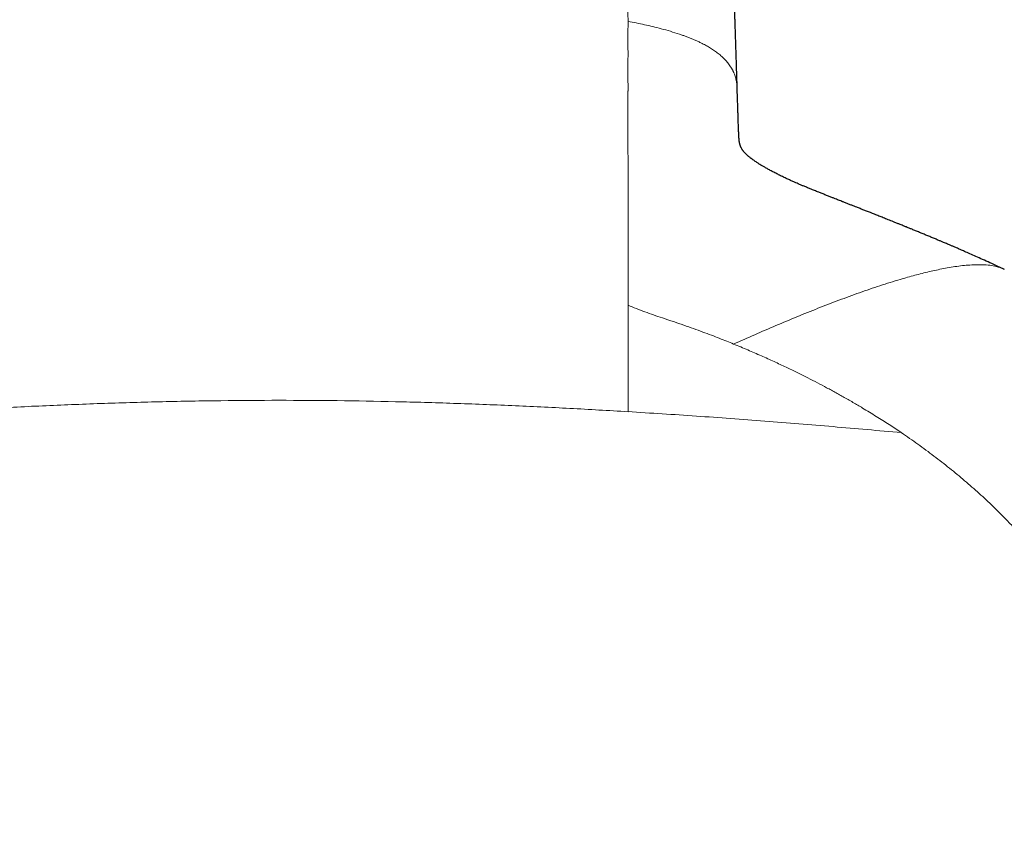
# Model space of a CAD drawing. Header units: millimetres. Extents: x 8 to 1352, y 12 to 1248.
# Tile 4 of 119: x 539 to 570, y 100 to 125. Entities that reach past the tile are written whole.
import ezdxf

# ---------------------------------------------------------------- set-up
doc = ezdxf.new("R2010")
doc.units = ezdxf.units.MM

msp = doc.modelspace()

# ---------------------------------------------------------------- linework, layer by layer
at = {"color": 7, "linetype": 'Continuous', "lineweight": 30}
msp.add_line((569.745, 117.448), (569.736, 117.453), dxfattribs=at)
for points, knots in [([(561.328, 123.149), (561.326, 123.196), (561.322, 123.319), (561.316, 123.512), (561.309, 123.727), (561.303, 123.929), (561.297, 124.119), (561.291, 124.297), (561.286, 124.465), (561.28, 124.632), (561.275, 124.797), (561.27, 124.959), (561.265, 125.108), (561.26, 125.243), (561.256, 125.366), (561.253, 125.476), (561.25, 125.574), (561.247, 125.661), (561.244, 125.738), (561.242, 125.805), (561.24, 125.862), (561.239, 125.91), (561.237, 125.949), (561.236, 125.986), (561.235, 126.025), (561.233, 126.071), (561.231, 126.131), (561.229, 126.205), (561.226, 126.295), (561.222, 126.397), (561.219, 126.51), (561.214, 126.648), (561.209, 126.808), (561.203, 126.988), (561.196, 127.204), (561.187, 127.459), (561.18, 127.683), (561.175, 127.845), (561.171, 127.939), (561.169, 128.027), (561.166, 128.106), (561.164, 128.168), (561.162, 128.216), (561.161, 128.251), (561.16, 128.283), (561.159, 128.314), (561.158, 128.347), (561.156, 128.399), (561.154, 128.476), (561.15, 128.574), (561.147, 128.679), (561.143, 128.79), (561.139, 128.909), (561.136, 129.016), (561.133, 129.11), (561.13, 129.188), (561.128, 129.269), (561.125, 129.353), (561.122, 129.439), (561.119, 129.524), (561.117, 129.603), (561.115, 129.674), (561.113, 129.734), (561.111, 129.788), (561.109, 129.835), (561.108, 129.878), (561.106, 129.93), (561.104, 129.995), (561.102, 130.075), (561.099, 130.163), (561.096, 130.256), (561.09, 130.442), (561.083, 130.668), (561.075, 130.931), (561.068, 131.137), (561.061, 131.366), (561.054, 131.618), (561.045, 131.898), (561.037, 132.182), (561.03, 132.417), (561.024, 132.603), (561.02, 132.738), (561.016, 132.877), (561.012, 133.021), (561.008, 133.168), (561.004, 133.317), (561, 133.442), (560.997, 133.542), (560.995, 133.618), (560.993, 133.69), (560.991, 133.759), (560.989, 133.823), (560.987, 133.88), (560.986, 133.925), (560.985, 133.963), (560.984, 133.998), (560.983, 134.036), (560.982, 134.08), (560.98, 134.13), (560.978, 134.191), (560.976, 134.263), (560.974, 134.347), (560.971, 134.439), (560.968, 134.535), (560.962, 134.73), (560.954, 134.997), (560.943, 135.337), (560.936, 135.578), (560.93, 135.743), (560.928, 135.827), (560.925, 135.901), (560.923, 135.965), (560.921, 136.017), (560.92, 136.057), (560.919, 136.087), (560.918, 136.113), (560.917, 136.139), (560.916, 136.169), (560.915, 136.208), (560.913, 136.256), (560.912, 136.313), (560.909, 136.378), (560.907, 136.46), (560.903, 136.555), (560.9, 136.658), (560.897, 136.757), (560.893, 136.851), (560.89, 136.94), (560.887, 137.024), (560.884, 137.105), (560.882, 137.182), (560.879, 137.257), (560.877, 137.324), (560.875, 137.386), (560.872, 137.466), (560.868, 137.568), (560.863, 137.698), (560.858, 137.839), (560.853, 137.991), (560.847, 138.153), (560.84, 138.325), (560.833, 138.502), (560.826, 138.683), (560.819, 138.868), (560.812, 139.061), (560.804, 139.263), (560.795, 139.474), (560.787, 139.682), (560.778, 139.886), (560.77, 140.086), (560.761, 140.293), (560.752, 140.505), (560.743, 140.723), (560.733, 140.942), (560.723, 141.187), (560.711, 141.453), (560.698, 141.739), (560.685, 142.016), (560.672, 142.292), (560.659, 142.566), (560.646, 142.838), (560.633, 143.101), (560.621, 143.354), (560.609, 143.598), (560.597, 143.829), (560.586, 144.047), (560.576, 144.253), (560.566, 144.45), (560.556, 144.64), (560.547, 144.812), (560.538, 144.968), (560.531, 145.108), (560.524, 145.243), (560.517, 145.374), (560.51, 145.502), (560.502, 145.641), (560.494, 145.793), (560.484, 145.961), (560.475, 146.137), (560.465, 146.302), (560.457, 146.456), (560.449, 146.598), (560.44, 146.743), (560.432, 146.893), (560.423, 147.046), (560.414, 147.202), (560.406, 147.337), (560.399, 147.447), (560.394, 147.53), (560.39, 147.604), (560.386, 147.67), (560.383, 147.724), (560.38, 147.768), (560.378, 147.804), (560.376, 147.838), (560.374, 147.874), (560.371, 147.918), (560.368, 147.97), (560.364, 148.033), (560.36, 148.102), (560.356, 148.177), (560.35, 148.267), (560.344, 148.37), (560.337, 148.483), (560.326, 148.661), (560.311, 148.903), (560.296, 149.141), (560.285, 149.314), (560.278, 149.422), (560.271, 149.526), (560.265, 149.625), (560.259, 149.718), (560.253, 149.81), (560.247, 149.902), (560.241, 149.992), (560.236, 150.079), (560.229, 150.175), (560.222, 150.283), (560.214, 150.403), (560.207, 150.509), (560.201, 150.6), (560.196, 150.676), (560.191, 150.754), (560.186, 150.831), (560.181, 150.907), (560.176, 150.982), (560.17, 151.06), (560.165, 151.141), (560.159, 151.224), (560.154, 151.3), (560.149, 151.367), (560.146, 151.42), (560.143, 151.467), (560.14, 151.506), (560.138, 151.539), (560.136, 151.565), (560.134, 151.586), (560.133, 151.605), (560.132, 151.625), (560.13, 151.647), (560.128, 151.672), (560.126, 151.704), (560.123, 151.746), (560.12, 151.798), (560.116, 151.855), (560.111, 151.916), (560.107, 151.981), (560.102, 152.052), (560.096, 152.129), (560.091, 152.21), (560.084, 152.296), (560.078, 152.387), (560.071, 152.482), (560.065, 152.567), (560.06, 152.64), (560.055, 152.699), (560.051, 152.76), (560.047, 152.816), (560.043, 152.865), (560.04, 152.905), (560.038, 152.941), (560.035, 152.972), (560.033, 152.999), (560.032, 153.023), (560.03, 153.046), (560.028, 153.069), (560.026, 153.092), (560.025, 153.117), (560.021, 153.16), (560.017, 153.226), (560.01, 153.314), (560.003, 153.407), (559.995, 153.506), (559.988, 153.608), (559.98, 153.714), (559.971, 153.823), (559.962, 153.936), (559.955, 154.032), (559.948, 154.113), (559.943, 154.175), (559.938, 154.239), (559.933, 154.302), (559.928, 154.363), (559.924, 154.421), (559.919, 154.475), (559.915, 154.526), (559.911, 154.574), (559.907, 154.617), (559.904, 154.654), (559.902, 154.687), (559.899, 154.714), (559.897, 154.737), (559.896, 154.756), (559.894, 154.774), (559.892, 154.796), (559.89, 154.825), (559.887, 154.861), (559.883, 154.907), (559.878, 154.963), (559.873, 155.028), (559.867, 155.097), (559.86, 155.169), (559.854, 155.244), (559.847, 155.322), (559.84, 155.402), (559.832, 155.485), (559.824, 155.571), (559.816, 155.661), (559.808, 155.753), (559.799, 155.845), (559.79, 155.937), (559.778, 156.057), (559.764, 156.202), (559.742, 156.413), (559.716, 156.658), (559.694, 156.857), (559.679, 156.98), (559.673, 157.032), (559.667, 157.083), (559.661, 157.133), (559.655, 157.179), (559.65, 157.222), (559.644, 157.262), (559.64, 157.299), (559.635, 157.333), (559.631, 157.363), (559.628, 157.389), (559.625, 157.414), (559.622, 157.437), (559.619, 157.458), (559.616, 157.477), (559.614, 157.494), (559.612, 157.511), (559.609, 157.529), (559.606, 157.549), (559.603, 157.572), (559.599, 157.598), (559.595, 157.627), (559.591, 157.658), (559.586, 157.692), (559.581, 157.727), (559.573, 157.778), (559.563, 157.843), (559.551, 157.919), (559.539, 157.99), (559.528, 158.056), (559.517, 158.119), (559.506, 158.181), (559.496, 158.237), (559.486, 158.288), (559.477, 158.333), (559.468, 158.376), (559.459, 158.421), (559.448, 158.47), (559.437, 158.522), (559.427, 158.563), (559.42, 158.594), (559.415, 158.615), (559.409, 158.639), (559.403, 158.664), (559.396, 158.692), (559.388, 158.721), (559.379, 158.757), (559.367, 158.799), (559.354, 158.846), (559.341, 158.891), (559.328, 158.932), (559.317, 158.968), (559.307, 158.999), (559.297, 159.03), (559.284, 159.068), (559.268, 159.114), (559.247, 159.171), (559.224, 159.234), (559.198, 159.298), (559.171, 159.363), (559.141, 159.43), (559.108, 159.502), (559.072, 159.577), (559.037, 159.646), (559.006, 159.706), (558.977, 159.759), (558.945, 159.816), (558.909, 159.878), (558.879, 159.931), (558.86, 159.962), (558.855, 159.97)], [0, 0, 0, 0, 0.002221, 0.005836, 0.009278, 0.012551, 0.015605, 0.018501, 0.021243, 0.023832, 0.026717, 0.029391, 0.031855, 0.034111, 0.03616, 0.038004, 0.039644, 0.041088, 0.042372, 0.0435, 0.044473, 0.045289, 0.045916, 0.046464, 0.047122, 0.047904, 0.048809, 0.05014, 0.051672, 0.053404, 0.055337, 0.057471, 0.060473, 0.063566, 0.066749, 0.071697, 0.076858, 0.078525, 0.080214, 0.08181, 0.083194, 0.084365, 0.085109, 0.085731, 0.086252, 0.086792, 0.087372, 0.087989, 0.089599, 0.091424, 0.093238, 0.095216, 0.097336, 0.0996, 0.100959, 0.102365, 0.103818, 0.10532, 0.10687, 0.108456, 0.109934, 0.111157, 0.112255, 0.113226, 0.114069, 0.114803, 0.115571, 0.116869, 0.118319, 0.119922, 0.121646, 0.123373, 0.130077, 0.133975, 0.13773, 0.141341, 0.146457, 0.151511, 0.156667, 0.161961, 0.164387, 0.166857, 0.169399, 0.172013, 0.1747, 0.177453, 0.180115, 0.181538, 0.182912, 0.184236, 0.18551, 0.186711, 0.187742, 0.188597, 0.189223, 0.189814, 0.190517, 0.191331, 0.192258, 0.193298, 0.194695, 0.196255, 0.197979, 0.199798, 0.201622, 0.208842, 0.214752, 0.220718, 0.222505, 0.224103, 0.225512, 0.22673, 0.227758, 0.228468, 0.229046, 0.229493, 0.229961, 0.23054, 0.23123, 0.232186, 0.233296, 0.23456, 0.23598, 0.238034, 0.240067, 0.242002, 0.24384, 0.24558, 0.247222, 0.248764, 0.250347, 0.251809, 0.253151, 0.254371, 0.255482, 0.257872, 0.26048, 0.263308, 0.266356, 0.269626, 0.27312, 0.276838, 0.280445, 0.284243, 0.288233, 0.292417, 0.296795, 0.30137, 0.305447, 0.30967, 0.31404, 0.318556, 0.323221, 0.327993, 0.332712, 0.339084, 0.345321, 0.35142, 0.35738, 0.363658, 0.36977, 0.375714, 0.381488, 0.387091, 0.392521, 0.397482, 0.402287, 0.406936, 0.411427, 0.415761, 0.41925, 0.422629, 0.425897, 0.429054, 0.432122, 0.435301, 0.43925, 0.443417, 0.447802, 0.452407, 0.455894, 0.459498, 0.463217, 0.467053, 0.471006, 0.475075, 0.479229, 0.481611, 0.483783, 0.485744, 0.487494, 0.489034, 0.490095, 0.491027, 0.491889, 0.49285, 0.493919, 0.495436, 0.497129, 0.498997, 0.50104, 0.503259, 0.506367, 0.509505, 0.512658, 0.521174, 0.529792, 0.532969, 0.536123, 0.539142, 0.542017, 0.54475, 0.547338, 0.550205, 0.552873, 0.555405, 0.557993, 0.561549, 0.565225, 0.56902, 0.571312, 0.573645, 0.576058, 0.578611, 0.580886, 0.583262, 0.585739, 0.588316, 0.590993, 0.593728, 0.595684, 0.59742, 0.598935, 0.60023, 0.601306, 0.602161, 0.602797, 0.603379, 0.604037, 0.60477, 0.605578, 0.606462, 0.608001, 0.609725, 0.611635, 0.613668, 0.615875, 0.618264, 0.620856, 0.62365, 0.626591, 0.629727, 0.633058, 0.636582, 0.638639, 0.640758, 0.642936, 0.645151, 0.646755, 0.648199, 0.649483, 0.650607, 0.651588, 0.652416, 0.653231, 0.654068, 0.654928, 0.655811, 0.656716, 0.659747, 0.663006, 0.66649, 0.670175, 0.674055, 0.678055, 0.682243, 0.686617, 0.691176, 0.693612, 0.696097, 0.698632, 0.701216, 0.703726, 0.706065, 0.708231, 0.710417, 0.712395, 0.714168, 0.715734, 0.717095, 0.71825, 0.7192, 0.719946, 0.720655, 0.721494, 0.722789, 0.724306, 0.726045, 0.728664, 0.731455, 0.734417, 0.737551, 0.740856, 0.744267, 0.747842, 0.75158, 0.755482, 0.75962, 0.763927, 0.768339, 0.77274, 0.777127, 0.785702, 0.794225, 0.809313, 0.824239, 0.827253, 0.83026, 0.83326, 0.836185, 0.838958, 0.841535, 0.843965, 0.846249, 0.848388, 0.850175, 0.851846, 0.853402, 0.854843, 0.856168, 0.857377, 0.858472, 0.859486, 0.860554, 0.86182, 0.863285, 0.864949, 0.866812, 0.868834, 0.871047, 0.873418, 0.875773, 0.881217, 0.886433, 0.89142, 0.89597, 0.900421, 0.904841, 0.909233, 0.91266, 0.915986, 0.919166, 0.922201, 0.926078, 0.929904, 0.933692, 0.935042, 0.936531, 0.938159, 0.939925, 0.94183, 0.943874, 0.946031, 0.949337, 0.952435, 0.955326, 0.958009, 0.959973, 0.961808, 0.963516, 0.965149, 0.968017, 0.970827, 0.973766, 0.976927, 0.979596, 0.982344, 0.985171, 0.987997, 0.990677, 0.992351, 0.993967, 0.99565, 0.997445, 0.99931, 1, 1, 1, 1]), ([(569.736, 117.454), (569.672, 117.484), (569.525, 117.552), (569.3, 117.655), (569.069, 117.759), (568.859, 117.853), (568.669, 117.937), (568.504, 118.009), (568.363, 118.071), (568.245, 118.122), (568.145, 118.165), (568.06, 118.201), (567.986, 118.233), (567.921, 118.26), (567.862, 118.285), (567.797, 118.313), (567.719, 118.346), (567.623, 118.386), (567.513, 118.432), (567.395, 118.481), (567.277, 118.53), (567.158, 118.579), (567.04, 118.628), (566.923, 118.676), (566.816, 118.719), (566.727, 118.756), (566.661, 118.782), (566.608, 118.804), (566.554, 118.826), (566.483, 118.854), (566.396, 118.89), (566.273, 118.939), (566.129, 118.997), (565.972, 119.059), (565.829, 119.116), (565.691, 119.171), (565.56, 119.223), (565.435, 119.272), (565.319, 119.318), (565.206, 119.362), (565.103, 119.403), (565.006, 119.441), (564.913, 119.478), (564.814, 119.516), (564.718, 119.554), (564.632, 119.588), (564.557, 119.618), (564.486, 119.646), (564.411, 119.675), (564.325, 119.709), (564.226, 119.748), (564.117, 119.791), (564.006, 119.836), (563.886, 119.883), (563.761, 119.933), (563.634, 119.985), (563.518, 120.032), (563.415, 120.074), (563.328, 120.11), (563.251, 120.144), (563.171, 120.179), (563.079, 120.219), (562.976, 120.266), (562.867, 120.317), (562.752, 120.372), (562.632, 120.431), (562.512, 120.492), (562.398, 120.551), (562.293, 120.609), (562.197, 120.663), (562.114, 120.712), (562.051, 120.751), (562.003, 120.78), (561.964, 120.806), (561.92, 120.835), (561.871, 120.868), (561.82, 120.905), (561.773, 120.94), (561.734, 120.97), (561.706, 120.992), (561.684, 121.01), (561.663, 121.029), (561.632, 121.056), (561.595, 121.091), (561.562, 121.125), (561.538, 121.152), (561.52, 121.175), (561.505, 121.196), (561.49, 121.217), (561.475, 121.24), (561.462, 121.264), (561.45, 121.287), (561.441, 121.307), (561.433, 121.326), (561.427, 121.343), (561.42, 121.362), (561.415, 121.379), (561.412, 121.393), (561.408, 121.406), (561.406, 121.418), (561.404, 121.429), (561.401, 121.441), (561.398, 121.456), (561.395, 121.473), (561.393, 121.49), (561.391, 121.504), (561.39, 121.516), (561.388, 121.527), (561.387, 121.539), (561.386, 121.553), (561.384, 121.571), (561.382, 121.592), (561.381, 121.618), (561.379, 121.644), (561.378, 121.669), (561.377, 121.694), (561.375, 121.723), (561.374, 121.752), (561.373, 121.782), (561.372, 121.812), (561.371, 121.842), (561.369, 121.875), (561.367, 121.914), (561.365, 121.962), (561.363, 122.022), (561.361, 122.092), (561.358, 122.177), (561.355, 122.278), (561.351, 122.397), (561.347, 122.53), (561.342, 122.677), (561.336, 122.838), (561.33, 122.997), (561.327, 123.103), (561.325, 123.151)], [0, 0, 0, 0, 0.013986, 0.03231, 0.049068, 0.064258, 0.077874, 0.089913, 0.099818, 0.108315, 0.115402, 0.121319, 0.126571, 0.131173, 0.135124, 0.139328, 0.144854, 0.151706, 0.159706, 0.168107, 0.176444, 0.184717, 0.193076, 0.201368, 0.209168, 0.215441, 0.22014, 0.222899, 0.226511, 0.23139, 0.23754, 0.244712, 0.256811, 0.267597, 0.277145, 0.28651, 0.296022, 0.304301, 0.312207, 0.319887, 0.32768, 0.333349, 0.339703, 0.346741, 0.353644, 0.359395, 0.364454, 0.368932, 0.373958, 0.379744, 0.386544, 0.394281, 0.402001, 0.409418, 0.418819, 0.427658, 0.435895, 0.443152, 0.449357, 0.454608, 0.460149, 0.466957, 0.474784, 0.483036, 0.491693, 0.501211, 0.510964, 0.520319, 0.529247, 0.537757, 0.545614, 0.552255, 0.555993, 0.560165, 0.565058, 0.570831, 0.577558, 0.584632, 0.590046, 0.594129, 0.59765, 0.60142, 0.605809, 0.616371, 0.626904, 0.635434, 0.643026, 0.650921, 0.659011, 0.667949, 0.677564, 0.686691, 0.694609, 0.701688, 0.709229, 0.718073, 0.723723, 0.729376, 0.734283, 0.738392, 0.742304, 0.746259, 0.751381, 0.756431, 0.76169, 0.765796, 0.76875, 0.771518, 0.774547, 0.777836, 0.782051, 0.786797, 0.792082, 0.797754, 0.80258, 0.806292, 0.810586, 0.814769, 0.818954, 0.823011, 0.827071, 0.831153, 0.836147, 0.842548, 0.850356, 0.85957, 0.870193, 0.884056, 0.899756, 0.917294, 0.93667, 0.957884, 0.980935, 1, 1, 1, 1])]:
    msp.add_open_spline(points, degree=3, knots=knots, dxfattribs=at)
at = {"color": 252, "linetype": 'Continuous', "lineweight": 0}
for points, knots in [([(557.886, 125.267), (557.886, 125.312), (557.885, 125.406), (557.884, 125.555), (557.883, 125.715), (557.883, 125.888), (557.882, 126.072), (557.882, 126.267), (557.881, 126.472), (557.881, 126.687), (557.881, 126.914), (557.88, 127.152), (557.88, 127.4), (557.88, 127.658), (557.88, 127.853), (557.88, 127.983), (557.88, 128.044), (557.88, 128.105), (557.88, 128.167), (557.881, 128.229), (557.881, 128.284), (557.881, 128.327), (557.881, 128.38), (557.881, 128.449), (557.881, 128.559), (557.881, 128.692), (557.881, 128.85), (557.881, 129.018), (557.881, 129.197), (557.881, 129.386), (557.882, 129.585), (557.882, 129.796), (557.882, 130.019), (557.882, 130.254), (557.882, 130.469), (557.883, 130.663), (557.883, 130.827), (557.883, 130.943), (557.883, 131.011), (557.883, 131.036), (557.883, 131.06), (557.883, 131.085), (557.883, 131.349), (557.884, 131.849), (557.884, 132.546), (557.884, 133.091), (557.883, 133.435), (557.883, 133.572), (557.883, 133.621), (557.883, 133.633), (557.883, 133.645), (557.883, 133.657), (557.883, 133.669), (557.883, 133.681), (557.883, 133.693), (557.883, 133.708), (557.883, 133.728), (557.883, 133.756), (557.883, 133.793), (557.883, 133.839), (557.883, 133.896), (557.883, 133.964), (557.884, 134.042), (557.884, 134.13), (557.884, 134.228), (557.884, 134.33), (557.884, 134.437), (557.884, 134.547), (557.884, 134.65), (557.884, 134.745), (557.885, 134.808), (557.885, 134.852), (557.885, 134.875), (557.885, 134.898), (557.885, 134.922), (557.885, 134.946), (557.885, 135.027), (557.885, 135.161), (557.885, 135.345), (557.885, 135.518), (557.886, 135.68), (557.886, 135.831), (557.886, 135.972), (557.886, 136.101), (557.886, 136.184), (557.886, 136.224)], [0, 0, 0, 0, 0.011166, 0.023366, 0.036601, 0.05087, 0.066173, 0.082211, 0.099245, 0.117278, 0.136308, 0.156336, 0.177362, 0.199385, 0.222406, 0.227604, 0.232851, 0.238146, 0.24349, 0.248881, 0.254321, 0.257841, 0.260201, 0.267919, 0.276091, 0.288979, 0.302855, 0.317719, 0.333571, 0.35041, 0.368238, 0.387053, 0.407398, 0.428784, 0.451212, 0.466584, 0.48241, 0.496712, 0.498992, 0.50128, 0.503577, 0.505882, 0.508196, 0.577524, 0.646853, 0.707862, 0.734706, 0.746517, 0.747677, 0.748837, 0.749997, 0.751157, 0.752317, 0.753477, 0.754637, 0.755797, 0.757783, 0.760525, 0.764022, 0.768275, 0.773936, 0.780545, 0.788102, 0.796608, 0.806061, 0.816463, 0.826401, 0.837073, 0.848479, 0.85641, 0.86466, 0.866873, 0.869109, 0.871367, 0.873646, 0.875947, 0.878271, 0.897165, 0.915009, 0.931802, 0.947543, 0.962234, 0.975874, 0.988462, 1, 1, 1, 1]), ([(557.886, 116.322), (557.886, 116.441), (557.886, 116.676), (557.886, 117.019), (557.886, 117.347), (557.886, 117.662), (557.886, 117.961), (557.886, 118.242), (557.886, 118.503), (557.886, 118.747), (557.886, 118.979), (557.886, 119.198), (557.886, 119.409), (557.886, 119.612), (557.886, 119.805), (557.886, 119.985), (557.886, 120.152), (557.886, 120.305), (557.886, 120.441), (557.886, 120.56), (557.886, 120.663), (557.886, 120.738), (557.886, 120.788), (557.886, 120.817), (557.886, 120.843), (557.886, 120.869), (557.886, 120.894), (557.886, 120.918), (557.886, 120.947), (557.886, 120.983), (557.886, 121.025), (557.885, 121.067), (557.884, 121.109), (557.884, 121.145), (557.883, 121.177), (557.883, 121.209), (557.883, 121.245), (557.883, 121.287), (557.883, 121.333), (557.884, 121.39), (557.884, 121.459), (557.884, 121.555), (557.884, 121.666), (557.885, 121.786), (557.885, 121.893), (557.885, 121.985), (557.885, 122.064), (557.885, 122.129), (557.885, 122.181), (557.885, 122.221), (557.885, 122.256), (557.885, 122.293), (557.885, 122.334), (557.884, 122.375), (557.884, 122.416), (557.884, 122.457), (557.884, 122.559), (557.884, 122.721), (557.884, 122.903), (557.885, 123.014), (557.885, 123.056), (557.885, 123.068), (557.886, 123.081), (557.886, 123.094), (557.886, 123.107), (557.886, 123.119), (557.886, 123.132), (557.886, 123.152), (557.886, 123.182), (557.886, 123.224), (557.886, 123.277), (557.885, 123.329), (557.885, 123.374), (557.885, 123.406), (557.885, 123.434), (557.885, 123.461), (557.885, 123.489), (557.885, 123.519), (557.884, 123.549), (557.884, 123.58), (557.884, 123.61), (557.884, 123.635), (557.884, 123.657), (557.884, 123.677), (557.884, 123.707), (557.884, 123.75), (557.884, 123.808), (557.885, 123.873), (557.885, 123.941), (557.885, 124.004), (557.885, 124.06), (557.885, 124.109), (557.886, 124.152), (557.886, 124.264), (557.885, 124.399), (557.885, 124.527), (557.885, 124.574), (557.885, 124.589), (557.885, 124.604), (557.885, 124.619), (557.885, 124.634), (557.884, 124.648), (557.884, 124.664), (557.884, 124.684), (557.884, 124.71), (557.885, 124.743), (557.885, 124.782), (557.885, 124.828), (557.885, 124.88), (557.885, 124.951), (557.885, 125.034), (557.886, 125.123), (557.886, 125.199), (557.886, 125.245), (557.886, 125.267)], [0, 0, 0, 0, 0.037644, 0.073886, 0.108728, 0.142168, 0.174208, 0.204847, 0.232453, 0.258813, 0.283928, 0.307798, 0.330422, 0.353057, 0.374292, 0.394126, 0.412559, 0.429591, 0.445222, 0.457819, 0.469331, 0.479758, 0.483026, 0.48617, 0.489191, 0.492089, 0.494864, 0.497516, 0.500045, 0.504804, 0.509562, 0.51432, 0.519077, 0.523514, 0.526503, 0.530059, 0.534182, 0.538871, 0.544127, 0.54995, 0.558265, 0.56749, 0.582755, 0.59647, 0.608635, 0.619249, 0.628314, 0.635827, 0.641791, 0.646204, 0.64943, 0.654148, 0.658866, 0.663583, 0.668301, 0.673019, 0.677737, 0.703685, 0.729634, 0.741052, 0.742547, 0.744043, 0.745538, 0.747033, 0.748528, 0.750024, 0.75126, 0.753209, 0.756863, 0.761753, 0.767879, 0.77524, 0.780233, 0.783417, 0.786601, 0.789785, 0.792969, 0.796523, 0.800077, 0.80363, 0.807184, 0.810679, 0.812525, 0.814849, 0.817652, 0.82313, 0.829833, 0.83776, 0.846168, 0.853529, 0.860011, 0.865752, 0.870752, 0.875012, 0.904871, 0.918008, 0.919729, 0.921449, 0.923169, 0.92489, 0.92661, 0.92833, 0.929867, 0.932163, 0.935217, 0.939031, 0.943603, 0.948934, 0.955023, 0.961872, 0.973557, 0.983807, 0.992621, 1, 1, 1, 1]), ([(561.324, 123.151), (561.323, 123.181), (561.321, 123.253), (561.306, 123.358), (561.285, 123.458), (561.262, 123.536), (561.241, 123.596), (561.225, 123.636), (561.214, 123.66), (561.206, 123.678), (561.197, 123.697), (561.185, 123.721), (561.173, 123.744), (561.16, 123.767), (561.147, 123.789), (561.133, 123.812), (561.097, 123.869), (561.036, 123.953), (560.942, 124.06), (560.842, 124.158), (560.731, 124.251), (560.612, 124.339), (560.488, 124.42), (560.359, 124.496), (560.238, 124.559), (560.127, 124.614), (560.026, 124.66), (559.924, 124.703), (559.822, 124.745), (559.718, 124.785), (559.614, 124.822), (559.449, 124.879), (559.221, 124.951), (558.854, 125.054), (558.41, 125.162), (558.059, 125.23), (557.885, 125.264)], [0, 0, 0, 0, 0.022665, 0.05389, 0.078499, 0.098614, 0.114264, 0.12547, 0.130475, 0.133508, 0.139806, 0.146126, 0.152469, 0.158836, 0.165226, 0.171639, 0.178074, 0.213844, 0.246307, 0.279207, 0.313487, 0.347742, 0.38197, 0.416127, 0.450203, 0.475355, 0.500474, 0.525554, 0.550588, 0.575573, 0.600511, 0.625402, 0.69358, 0.761341, 0.881344, 1, 1, 1, 1]), ([(569.736, 117.453), (569.727, 117.457), (569.678, 117.483), (569.583, 117.515), (569.426, 117.558), (569.235, 117.587), (569.009, 117.598), (568.779, 117.594), (568.545, 117.579), (568.309, 117.554), (568.069, 117.518), (567.76, 117.462), (567.379, 117.38), (566.924, 117.264), (566.406, 117.117), (565.825, 116.935), (565.18, 116.715), (564.529, 116.477), (563.871, 116.224), (563.21, 115.956), (562.545, 115.678), (561.878, 115.391), (561.433, 115.195), (561.21, 115.097)], [0, 0, 0, 0, 0.003923, 0.021277, 0.038649, 0.066478, 0.094414, 0.122446, 0.150556, 0.178761, 0.207076, 0.235516, 0.288001, 0.340969, 0.394444, 0.468143, 0.542646, 0.617833, 0.693586, 0.769789, 0.846333, 0.923109, 1, 1, 1, 1]), ([(557.886, 112.964), (557.886, 113.248), (557.886, 113.815), (557.886, 114.658), (557.886, 115.495), (557.886, 116.046), (557.886, 116.322)], [0, 0, 0, 0, 0.249999, 0.500001, 0.750002, 1, 1, 1, 1]), ([(558.969, 115.919), (558.876, 115.95), (558.69, 116.013), (558.416, 116.112), (558.147, 116.213), (557.973, 116.284), (557.886, 116.32)], [0, 0, 0, 0, 0.249961, 0.499937, 0.749966, 1, 1, 1, 1]), ([(561.21, 115.097), (561.139, 115.126), (560.991, 115.187), (560.758, 115.279), (560.507, 115.377), (560.237, 115.478), (559.948, 115.584), (559.64, 115.694), (559.312, 115.806), (559.085, 115.881), (558.969, 115.919)], [0, 0, 0, 0, 0.098405, 0.204474, 0.318177, 0.439479, 0.568346, 0.704744, 0.848641, 1, 1, 1, 1]), ([(566.498, 112.305), (566.371, 112.389), (566.113, 112.562), (565.706, 112.821), (565.324, 113.054), (564.974, 113.26), (564.744, 113.392), (564.591, 113.478), (564.518, 113.518), (564.445, 113.558), (564.372, 113.599), (564.297, 113.64), (564.222, 113.68), (564.077, 113.758), (563.855, 113.876), (563.547, 114.034), (563.216, 114.199), (562.862, 114.371), (562.484, 114.547), (562.083, 114.728), (561.656, 114.913), (561.361, 115.035), (561.21, 115.097)], [0, 0, 0, 0, 0.080738, 0.16496, 0.252625, 0.31235, 0.373543, 0.387481, 0.401492, 0.415576, 0.429733, 0.443962, 0.458265, 0.472639, 0.5266, 0.584029, 0.644901, 0.70919, 0.77687, 0.847915, 0.9223, 1, 1, 1, 1]), ([(535.886, 112.962), (536.496, 112.998), (537.717, 113.069), (539.549, 113.157), (541.382, 113.229), (543.216, 113.282), (545.051, 113.316), (546.886, 113.327), (548.721, 113.316), (550.556, 113.284), (552.39, 113.231), (554.223, 113.16), (556.055, 113.072), (557.276, 113), (557.886, 112.964)], [0, 0, 0, 0, 0.083334, 0.166668, 0.250001, 0.333336, 0.416669, 0.500001, 0.583332, 0.666665, 0.749999, 0.833332, 0.916666, 1, 1, 1, 1]), ([(557.886, 112.966), (558.605, 112.921), (560.042, 112.83), (562.196, 112.67), (564.348, 112.496), (565.781, 112.369), (566.498, 112.305)], [0, 0, 0, 0, 0.249998, 0.499994, 0.749995, 1, 1, 1, 1]), ([(560.999, 90.089), (561.209, 90.162), (561.632, 90.309), (562.253, 90.544), (562.87, 90.791), (563.48, 91.051), (564.084, 91.325), (564.681, 91.613), (565.245, 91.902), (565.777, 92.191), (566.278, 92.479), (566.772, 92.778), (567.256, 93.089), (567.731, 93.412), (568.195, 93.747), (568.647, 94.095), (568.962, 94.353), (569.151, 94.515), (569.222, 94.576), (569.292, 94.637), (569.361, 94.699), (569.431, 94.761), (569.5, 94.823), (569.672, 94.98), (569.929, 95.223), (570.26, 95.557), (570.587, 95.908), (570.919, 96.29), (571.251, 96.705), (571.56, 97.126), (571.844, 97.552), (572.104, 97.981), (572.338, 98.415), (572.547, 98.854), (572.731, 99.297), (572.89, 99.746), (573.017, 100.182), (573.116, 100.603), (573.19, 101.005), (573.242, 101.405), (573.274, 101.801), (573.284, 102.195), (573.275, 102.586), (573.246, 102.973), (573.196, 103.376), (573.123, 103.794), (573.022, 104.227), (572.899, 104.656), (572.754, 105.082), (572.588, 105.504), (572.401, 105.922), (572.248, 106.228), (572.145, 106.424), (572.098, 106.51), (572.05, 106.597), (572.001, 106.683), (571.952, 106.769), (571.902, 106.855), (571.776, 107.067), (571.575, 107.385), (571.285, 107.807), (571.001, 108.191), (570.713, 108.553), (570.425, 108.895), (570.126, 109.23), (569.784, 109.592), (569.396, 109.979), (568.957, 110.39), (568.499, 110.792), (568.024, 111.184), (567.532, 111.567), (567.025, 111.942), (566.673, 112.184), (566.498, 112.305)], [0, 0, 0, 0, 0.0163422, 0.0328614, 0.049575, 0.0664993, 0.0836495, 0.1010401, 0.1186841, 0.1343407, 0.1502092, 0.1662983, 0.1826154, 0.1991675, 0.2159615, 0.2330049, 0.2503042, 0.2531757, 0.2560547, 0.258941, 0.2618347, 0.2647358, 0.2676443, 0.2705602, 0.2867315, 0.3013638, 0.3161809, 0.3340634, 0.3522133, 0.3706334, 0.388771, 0.4069627, 0.4252116, 0.4435234, 0.4619047, 0.4803617, 0.4989006, 0.5154097, 0.5317234, 0.5478488, 0.5637953, 0.5795725, 0.5951894, 0.610655, 0.6259775, 0.643324, 0.6605068, 0.6775401, 0.6944378, 0.7112127, 0.7278766, 0.7444406, 0.7479354, 0.7514198, 0.7548941, 0.7583582, 0.7618125, 0.7652568, 0.7686915, 0.787411, 0.8038912, 0.8201622, 0.8345214, 0.8487288, 0.8627908, 0.8767137, 0.8946748, 0.9125023, 0.9302074, 0.9478005, 0.965291, 0.982688, 1, 1, 1, 1])]:
    msp.add_open_spline(points, degree=3, knots=knots, dxfattribs=at)

doc.saveas('drawing.dxf')
